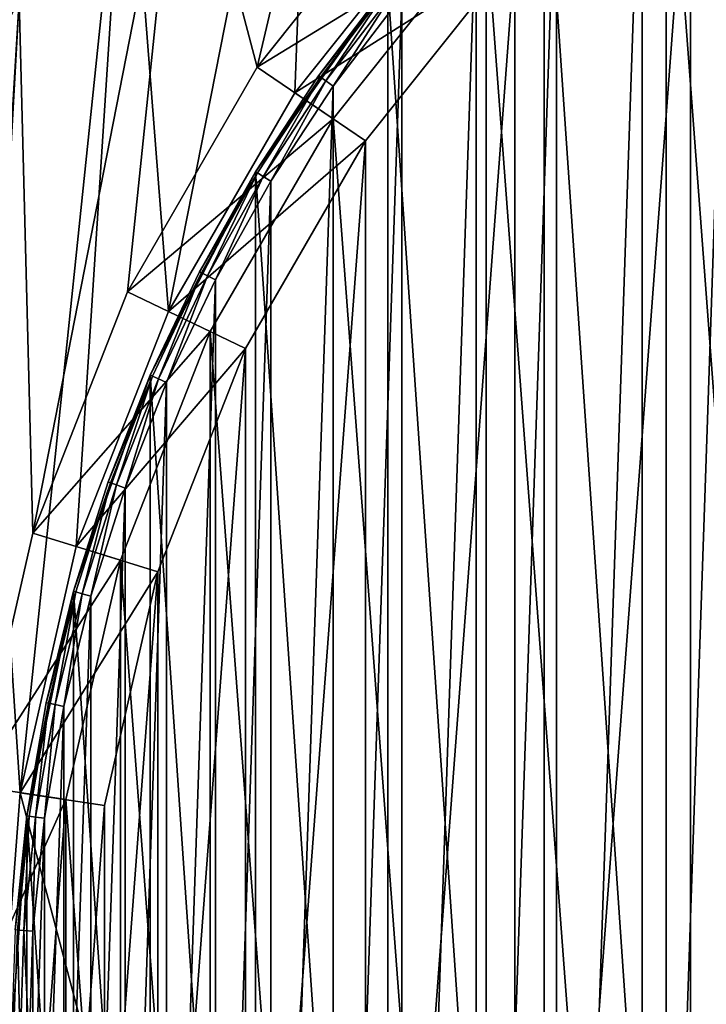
# Model space of a CAD drawing. Header units: millimetres. Extents: x 1 to 225, y 1 to 225.
# Tile 9 of 25: x 20 to 58, y 115 to 170. Entities that reach past the tile are written whole.
import ezdxf

# ---------------------------------------------------------------- set-up
doc = ezdxf.new("R2010")
doc.units = ezdxf.units.MM
doc.header["$LTSCALE"] = 25.4
doc.layers.get('0').update_dxf_attribs({"true_color": 0xff5454})

# ---------------------------------------------------------------- blocks, each defined once
blk = doc.blocks.new('CL-KOS-LED-24W-8775-8774.STL')
at = {"color": 7, "true_color": 0xefefef}
mesh = blk.add_polyface(dxfattribs=at)
corners = [(2.163, 128.364, 5.184), (2.163, 97.863, 5.184), (1.12, 113.113, 5.184), (5.273, 143.331, 5.184), (5.273, 82.896, 5.184), (10.392, 157.734, 5.184), (10.392, 68.493, 5.184), (17.425, 171.307, 5.184), (17.425, 54.92, 5.184), (19.27, 113.113, 5.184), (20.318, 127.101, 5.184), (26.24, 183.795, 5.184), (23.439, 140.776, 5.184), (28.564, 153.833, 5.184), (36.674, 194.967, 5.184), (35.577, 165.981, 5.184), (44.323, 176.948, 5.184), (48.532, 204.614, 5.184), (54.605, 186.488, 5.184), (61.593, 212.557, 5.184), (66.195, 194.39, 5.184), (75.613, 218.647, 5.184), (78.833, 200.476, 5.184), (90.333, 222.771, 5.184), (92.236, 204.61, 5.184), (105.477, 224.852, 5.184), (106.107, 206.701, 5.184), (120.763, 224.852, 5.184), (120.133, 206.701, 5.184), (134.004, 204.61, 5.184), (135.907, 222.771, 5.184), (147.407, 200.476, 5.184), (150.627, 218.647, 5.184), (160.045, 194.39, 5.184), (164.647, 212.557, 5.184), (171.635, 186.488, 5.184), (177.708, 204.614, 5.184), (181.917, 176.948, 5.184), (189.566, 194.967, 5.184), (190.663, 165.981, 5.184), (200, 183.795, 5.184), (197.676, 153.833, 5.184), (202.801, 140.776, 5.184), (208.815, 171.307, 5.184), (205.922, 127.101, 5.184), (206.97, 113.113, 5.184), (20.318, 99.126, 5.184), (26.24, 42.432, 5.184), (23.439, 85.451, 5.184), (28.564, 72.394, 5.184), (36.674, 31.26, 5.184), (35.577, 60.246, 5.184), (44.323, 49.279, 5.184), (48.532, 21.613, 5.184), (54.605, 39.739, 5.184), (61.593, 13.67, 5.184), (66.195, 31.837, 5.184), (75.613, 7.58, 5.184), (78.833, 25.751, 5.184), (90.333, 3.456, 5.184), (92.236, 21.617, 5.184), (105.477, 1.375, 5.184), (106.107, 19.526, 5.184), (120.763, 1.375, 5.184), (120.133, 19.526, 5.184), (134.004, 21.617, 5.184), (135.907, 3.456, 5.184), (147.407, 25.751, 5.184), (150.627, 7.58, 5.184), (160.045, 31.837, 5.184), (164.647, 13.67, 5.184), (171.635, 39.739, 5.184), (177.708, 21.613, 5.184), (181.917, 49.279, 5.184), (189.566, 31.26, 5.184), (190.663, 60.246, 5.184), (200, 42.432, 5.184), (197.676, 72.394, 5.184), (202.801, 85.451, 5.184), (208.815, 54.92, 5.184), (205.922, 99.126, 5.184), (215.848, 157.734, 5.184), (215.848, 68.493, 5.184), (220.967, 143.331, 5.184), (220.967, 82.896, 5.184), (224.077, 128.364, 5.184), (224.077, 97.863, 5.184), (225.12, 113.113, 5.184)]
mesh.append_faces([[corners[k] for k in face] for face in [(0, 1, 2), (86, 85, 87)]], dxfattribs={"vtx0": -1, "color": 7})
mesh.append_faces([[corners[k] for k in face] for face in [(1, 3, 4), (4, 5, 6), (6, 7, 8), (9, 7, 10), (10, 11, 12), (12, 11, 13), (13, 14, 15), (15, 14, 16), (16, 17, 18), (18, 19, 20), (20, 21, 22), (22, 23, 24), (24, 25, 26), (26, 27, 28), (28, 27, 29), (29, 30, 31), (31, 32, 33), (33, 34, 35), (35, 36, 37), (37, 38, 39), (39, 40, 41), (41, 40, 42), (42, 43, 44), (44, 43, 45), (8, 46, 47), (46, 8, 9), (47, 49, 50), (50, 52, 53), (53, 54, 55), (55, 56, 57), (57, 58, 59), (59, 60, 61), (61, 62, 63), (63, 65, 66), (66, 67, 68), (68, 69, 70), (70, 71, 72), (72, 73, 74), (74, 75, 76), (76, 78, 79), (79, 81, 82), (82, 83, 84), (84, 85, 86)]], dxfattribs={"vtx0": -1, "vtx1": -1, "color": 7})
mesh.append_faces([[corners[k] for k in face] for face in [(8, 7, 9), (79, 45, 43)]], dxfattribs={"vtx0": -1, "vtx1": -1, "vtx2": -1, "color": 7})
mesh.append_faces([[corners[k] for k in face] for face in [(1, 0, 3), (4, 3, 5), (6, 5, 7), (10, 7, 11), (13, 11, 14), (16, 14, 17), (18, 17, 19), (20, 19, 21), (22, 21, 23), (24, 23, 25), (26, 25, 27), (29, 27, 30), (31, 30, 32), (33, 32, 34), (35, 34, 36), (37, 36, 38), (39, 38, 40), (42, 40, 43), (47, 46, 48), (47, 48, 49), (50, 49, 51), (50, 51, 52), (53, 52, 54), (55, 54, 56), (57, 56, 58), (59, 58, 60), (61, 60, 62), (63, 62, 64), (63, 64, 65), (66, 65, 67), (68, 67, 69), (70, 69, 71), (72, 71, 73), (74, 73, 75), (76, 75, 77), (76, 77, 78), (79, 78, 80), (79, 80, 45), (79, 43, 81), (82, 81, 83), (84, 83, 85)]], dxfattribs={"vtx0": -1, "vtx2": -1, "color": 7})
mesh = blk.add_polyface(dxfattribs=at)
corners = [(2.163, 97.863, 8.384), (2.163, 128.364, 8.384), (1.12, 113.113, 8.384), (5.273, 82.896, 8.384), (3.64, 113.113, 8.384), (4.705, 97.877, 8.384), (7.881, 82.937, 8.384), (10.392, 68.493, 8.384), (13.105, 68.584, 8.384), (17.425, 54.92, 8.384), (20.276, 55.098, 8.384), (26.24, 42.432, 8.384), (29.253, 42.741, 8.384), (36.674, 31.26, 8.384), (39.864, 31.754, 8.384), (48.532, 21.613, 8.384), (51.9, 22.35, 8.384), (61.593, 13.67, 8.384), (65.127, 14.714, 8.384), (75.613, 7.58, 8.384), (79.289, 8.992, 8.384), (90.333, 3.456, 8.384), (94.109, 5.297, 8.384), (105.477, 1.375, 8.384), (109.299, 3.7, 8.384), (120.763, 1.375, 8.384), (124.564, 4.233, 8.384), (135.907, 3.456, 8.384), (139.606, 6.886, 8.384), (150.627, 7.58, 8.384), (154.132, 11.605, 8.384), (164.647, 13.67, 8.384), (167.86, 18.301, 8.384), (177.708, 21.613, 8.384), (180.523, 26.842, 8.384), (189.566, 31.26, 8.384), (191.873, 37.062, 8.384), (200, 42.432, 8.384), (201.691, 48.763, 8.384), (208.815, 54.92, 8.384), (209.785, 61.716, 8.384), (215.848, 68.493, 8.384), (215.998, 75.669, 8.384), (220.967, 82.896, 8.384), (220.208, 90.351, 8.384), (222.333, 105.477, 8.384), (224.077, 97.863, 8.384), (222.6, 113.113, 8.384), (5.273, 143.331, 8.384), (4.705, 128.35, 8.384), (7.881, 143.29, 8.384), (10.392, 157.734, 8.384), (13.105, 157.643, 8.384), (17.425, 171.307, 8.384), (20.276, 171.129, 8.384), (26.24, 183.795, 8.384), (29.253, 183.486, 8.384), (36.674, 194.967, 8.384), (39.864, 194.473, 8.384), (48.532, 204.614, 8.384), (51.9, 203.877, 8.384), (61.593, 212.557, 8.384), (65.127, 211.513, 8.384), (75.613, 218.647, 8.384), (79.289, 217.235, 8.384), (90.333, 222.771, 8.384), (94.109, 220.93, 8.384), (105.477, 224.852, 8.384), (109.299, 222.527, 8.384), (120.763, 224.852, 8.384), (124.564, 221.994, 8.384), (135.907, 222.771, 8.384), (139.606, 219.341, 8.384), (150.627, 218.647, 8.384), (154.132, 214.622, 8.384), (164.647, 212.557, 8.384), (167.86, 207.926, 8.384), (177.708, 204.614, 8.384), (180.523, 199.385, 8.384), (189.566, 194.967, 8.384), (191.873, 189.165, 8.384), (200, 183.795, 8.384), (201.691, 177.464, 8.384), (208.815, 171.307, 8.384), (209.785, 164.511, 8.384), (215.848, 157.734, 8.384), (215.998, 150.558, 8.384), (220.967, 143.331, 8.384), (220.208, 135.876, 8.384), (222.333, 120.75, 8.384), (224.077, 128.364, 8.384), (225.12, 113.113, 8.384)]
mesh.append_faces([[corners[k] for k in face] for face in [(0, 1, 2), (90, 46, 91)]], dxfattribs={"vtx0": -1, "color": 7})
mesh.append_faces([[corners[k] for k in face] for face in [(4, 3, 5), (5, 3, 6), (6, 7, 8), (8, 9, 10), (10, 11, 12), (12, 13, 14), (14, 15, 16), (16, 17, 18), (18, 19, 20), (20, 21, 22), (22, 23, 24), (24, 25, 26), (26, 27, 28), (28, 29, 30), (30, 31, 32), (32, 33, 34), (34, 35, 36), (36, 37, 38), (38, 39, 40), (40, 41, 42), (42, 43, 44), (44, 43, 45), (45, 46, 47), (48, 50, 51), (51, 52, 53), (53, 54, 55), (55, 56, 57), (57, 58, 59), (59, 60, 61), (61, 62, 63), (63, 64, 65), (65, 66, 67), (67, 68, 69), (69, 70, 71), (71, 72, 73), (73, 74, 75), (75, 76, 77), (77, 78, 79), (79, 80, 81), (81, 82, 83), (83, 84, 85), (85, 86, 87), (87, 89, 90)]], dxfattribs={"vtx0": -1, "vtx1": -1, "color": 7})
mesh.append_faces([[corners[k] for k in face] for face in [(1, 3, 4), (90, 47, 46)]], dxfattribs={"vtx0": -1, "vtx1": -1, "vtx2": -1, "color": 7})
mesh.append_faces([[corners[k] for k in face] for face in [(1, 0, 3), (6, 3, 7), (8, 7, 9), (10, 9, 11), (12, 11, 13), (14, 13, 15), (16, 15, 17), (18, 17, 19), (20, 19, 21), (22, 21, 23), (24, 23, 25), (26, 25, 27), (28, 27, 29), (30, 29, 31), (32, 31, 33), (34, 33, 35), (36, 35, 37), (38, 37, 39), (40, 39, 41), (42, 41, 43), (45, 43, 46), (4, 48, 1), (48, 4, 49), (48, 49, 50), (51, 50, 52), (53, 52, 54), (55, 54, 56), (57, 56, 58), (59, 58, 60), (61, 60, 62), (63, 62, 64), (65, 64, 66), (67, 66, 68), (69, 68, 70), (71, 70, 72), (73, 72, 74), (75, 74, 76), (77, 76, 78), (79, 78, 80), (81, 80, 82), (83, 82, 84), (85, 84, 86), (87, 86, 88), (87, 88, 89), (90, 89, 47)]], dxfattribs={"vtx0": -1, "vtx2": -1, "color": 7})
mesh = blk.add_polyface(dxfattribs=at)
corners = [(4.705, 97.877, 8.184), (4.705, 128.35, 8.184), (3.64, 113.113, 8.184), (7.881, 82.937, 8.184), (7.881, 143.29, 8.184), (13.105, 68.584, 8.184), (13.105, 157.643, 8.184), (20.276, 55.098, 8.184), (16.75, 113.113, 8.184), (17.826, 98.75, 8.184), (21.031, 84.708, 8.184), (29.253, 42.741, 8.184), (26.294, 71.3, 8.184), (33.495, 58.826, 8.184), (39.864, 31.754, 8.184), (42.476, 47.565, 8.184), (51.9, 22.35, 8.184), (53.034, 37.768, 8.184), (65.127, 14.714, 8.184), (64.935, 29.655, 8.184), (77.912, 23.405, 8.184), (79.289, 8.992, 8.184), (91.676, 19.16, 8.184), (94.109, 5.297, 8.184), (105.918, 17.013, 8.184), (109.299, 3.7, 8.184), (120.322, 17.013, 8.184), (124.564, 4.233, 8.184), (134.564, 19.16, 8.184), (139.606, 6.886, 8.184), (148.328, 23.405, 8.184), (154.132, 11.605, 8.184), (161.305, 29.655, 8.184), (167.86, 18.301, 8.184), (173.206, 37.768, 8.184), (180.523, 26.842, 8.184), (183.764, 47.565, 8.184), (191.873, 37.062, 8.184), (192.745, 58.826, 8.184), (201.691, 48.763, 8.184), (199.946, 71.3, 8.184), (205.209, 84.708, 8.184), (209.785, 61.716, 8.184), (208.414, 98.75, 8.184), (209.49, 113.113, 8.184), (20.276, 171.129, 8.184), (17.826, 127.477, 8.184), (21.031, 141.519, 8.184), (29.253, 183.486, 8.184), (26.294, 154.927, 8.184), (33.495, 167.401, 8.184), (39.864, 194.473, 8.184), (42.476, 178.662, 8.184), (51.9, 203.877, 8.184), (53.034, 188.459, 8.184), (65.127, 211.513, 8.184), (64.935, 196.572, 8.184), (77.912, 202.822, 8.184), (79.289, 217.235, 8.184), (91.676, 207.067, 8.184), (94.109, 220.93, 8.184), (105.918, 209.214, 8.184), (109.299, 222.527, 8.184), (120.322, 209.214, 8.184), (124.564, 221.994, 8.184), (134.564, 207.067, 8.184), (139.606, 219.341, 8.184), (148.328, 202.822, 8.184), (154.132, 214.622, 8.184), (161.305, 196.572, 8.184), (167.86, 207.926, 8.184), (173.206, 188.459, 8.184), (180.523, 199.385, 8.184), (183.764, 178.662, 8.184), (191.873, 189.165, 8.184), (192.745, 167.401, 8.184), (201.691, 177.464, 8.184), (199.946, 154.927, 8.184), (205.209, 141.519, 8.184), (209.785, 164.511, 8.184), (208.414, 127.477, 8.184), (215.998, 75.669, 8.184), (215.998, 150.558, 8.184), (220.208, 90.351, 8.184), (220.208, 135.876, 8.184), (222.333, 105.477, 8.184), (222.333, 120.75, 8.184), (222.6, 113.113, 8.184)]
mesh.append_faces([[corners[k] for k in face] for face in [(0, 1, 2), (86, 85, 87)]], dxfattribs={"vtx0": -1, "color": 7})
mesh.append_faces([[corners[k] for k in face] for face in [(1, 3, 4), (4, 5, 6), (8, 7, 9), (9, 7, 10), (10, 11, 12), (12, 11, 13), (13, 14, 15), (15, 16, 17), (17, 18, 19), (19, 18, 20), (20, 21, 22), (22, 23, 24), (24, 25, 26), (26, 27, 28), (28, 29, 30), (30, 31, 32), (32, 33, 34), (34, 35, 36), (36, 37, 38), (38, 39, 40), (40, 39, 41), (41, 42, 43), (43, 42, 44), (45, 47, 48), (48, 50, 51), (51, 52, 53), (53, 54, 55), (55, 57, 58), (58, 59, 60), (60, 61, 62), (62, 63, 64), (64, 65, 66), (66, 67, 68), (68, 69, 70), (70, 71, 72), (72, 73, 74), (74, 75, 76), (76, 78, 79), (79, 81, 82), (82, 83, 84), (84, 85, 86)]], dxfattribs={"vtx0": -1, "vtx1": -1, "color": 7})
mesh.append_faces([[corners[k] for k in face] for face in [(6, 7, 8), (79, 44, 42)]], dxfattribs={"vtx0": -1, "vtx1": -1, "vtx2": -1, "color": 7})
mesh.append_faces([[corners[k] for k in face] for face in [(1, 0, 3), (4, 3, 5), (6, 5, 7), (10, 7, 11), (13, 11, 14), (15, 14, 16), (17, 16, 18), (20, 18, 21), (22, 21, 23), (24, 23, 25), (26, 25, 27), (28, 27, 29), (30, 29, 31), (32, 31, 33), (34, 33, 35), (36, 35, 37), (38, 37, 39), (41, 39, 42), (8, 45, 6), (45, 8, 46), (45, 46, 47), (48, 47, 49), (48, 49, 50), (51, 50, 52), (53, 52, 54), (55, 54, 56), (55, 56, 57), (58, 57, 59), (60, 59, 61), (62, 61, 63), (64, 63, 65), (66, 65, 67), (68, 67, 69), (70, 69, 71), (72, 71, 73), (74, 73, 75), (76, 75, 77), (76, 77, 78), (79, 78, 80), (79, 80, 44), (79, 42, 81), (82, 81, 83), (84, 83, 85)]], dxfattribs={"vtx0": -1, "vtx2": -1, "color": 7})
at = {"color": 0}
mesh = blk.add_polyface(dxfattribs=at)
corners = [(20.688, 100.409, 7.184), (20.688, 125.818, 7.184), (19.819, 113.113, 7.184), (23.279, 87.941, 7.184), (23.279, 138.286, 7.184), (27.544, 75.942, 7.184), (27.544, 150.285, 7.184), (33.402, 64.636, 7.184), (33.402, 161.591, 7.184), (40.746, 54.233, 7.184), (40.746, 171.994, 7.184), (49.437, 44.926, 7.184), (49.437, 181.301, 7.184), (59.315, 36.89, 7.184), (59.315, 189.337, 7.184), (70.196, 30.273, 7.184), (70.196, 195.954, 7.184), (81.876, 25.2, 7.184), (81.876, 201.027, 7.184), (94.137, 21.764, 7.184), (94.137, 204.463, 7.184), (106.753, 20.03, 7.184), (106.753, 206.197, 7.184), (119.487, 20.03, 7.184), (119.487, 206.197, 7.184), (132.103, 21.764, 7.184), (132.103, 204.463, 7.184), (144.364, 25.2, 7.184), (144.364, 201.027, 7.184), (156.044, 30.273, 7.184), (156.044, 195.954, 7.184), (166.925, 36.89, 7.184), (166.925, 189.337, 7.184), (176.803, 44.926, 7.184), (176.803, 181.301, 7.184), (185.494, 54.233, 7.184), (185.494, 171.994, 7.184), (192.838, 64.636, 7.184), (192.838, 161.591, 7.184), (198.696, 75.942, 7.184), (198.696, 150.285, 7.184), (202.961, 87.941, 7.184), (202.961, 138.286, 7.184), (205.552, 100.409, 7.184), (205.552, 125.818, 7.184), (206.421, 113.113, 7.184)]
mesh.append_faces([[corners[k] for k in face] for face in [(0, 1, 2), (44, 43, 45)]], dxfattribs={"vtx0": -1, "color": 0})
mesh.append_faces([[corners[k] for k in face] for face in [(1, 3, 4), (4, 5, 6), (6, 7, 8), (8, 9, 10), (10, 11, 12), (12, 13, 14), (14, 15, 16), (16, 17, 18), (18, 19, 20), (20, 21, 22), (22, 23, 24), (24, 25, 26), (26, 27, 28), (28, 29, 30), (30, 31, 32), (32, 33, 34), (34, 35, 36), (36, 37, 38), (38, 39, 40), (40, 41, 42), (42, 43, 44)]], dxfattribs={"vtx0": -1, "vtx1": -1, "color": 0})
mesh.append_faces([[corners[k] for k in face] for face in [(1, 0, 3), (4, 3, 5), (6, 5, 7), (8, 7, 9), (10, 9, 11), (12, 11, 13), (14, 13, 15), (16, 15, 17), (18, 17, 19), (20, 19, 21), (22, 21, 23), (24, 23, 25), (26, 25, 27), (28, 27, 29), (30, 29, 31), (32, 31, 33), (34, 33, 35), (36, 35, 37), (38, 37, 39), (40, 39, 41), (42, 41, 43)]], dxfattribs={"vtx0": -1, "vtx2": -1, "color": 0})
at = {"color": 7, "true_color": 0xfefefe}
mesh = blk.add_polyface(dxfattribs=at)
corners = [(21.035, 119.412, 4.984), (21.035, 106.815, 4.984), (20.819, 113.113, 4.984), (21.679, 125.682, 4.984), (21.679, 100.545, 4.984), (22.75, 131.893, 4.984), (22.75, 94.334, 4.984), (24.242, 138.016, 4.984), (24.242, 88.211, 4.984), (26.149, 144.023, 4.984), (26.149, 82.204, 4.984), (28.461, 149.886, 4.984), (28.461, 76.341, 4.984), (31.168, 155.578, 4.984), (31.168, 70.649, 4.984), (34.257, 161.071, 4.984), (34.257, 65.156, 4.984), (37.713, 166.341, 4.984), (37.713, 59.886, 4.984), (41.521, 171.363, 4.984), (41.521, 54.864, 4.984), (45.663, 176.114, 4.984), (45.663, 50.113, 4.984), (50.12, 180.57, 4.984), (50.12, 45.657, 4.984), (54.87, 184.712, 4.984), (54.87, 41.515, 4.984), (59.892, 188.52, 4.984), (59.892, 37.707, 4.984), (65.162, 191.977, 4.984), (65.162, 34.25, 4.984), (70.656, 195.066, 4.984), (70.656, 31.161, 4.984), (76.347, 197.773, 4.984), (76.347, 28.454, 4.984), (82.21, 200.085, 4.984), (82.21, 26.142, 4.984), (88.218, 201.991, 4.984), (88.218, 24.236, 4.984), (94.341, 203.484, 4.984), (94.341, 22.743, 4.984), (100.552, 204.554, 4.984), (100.552, 21.673, 4.984), (106.821, 205.199, 4.984), (106.821, 21.028, 4.984), (113.12, 205.414, 4.984), (113.12, 20.813, 4.984), (119.419, 205.199, 4.984), (119.419, 21.028, 4.984), (125.688, 204.554, 4.984), (125.688, 21.673, 4.984), (131.899, 203.484, 4.984), (131.899, 22.743, 4.984), (138.022, 201.991, 4.984), (138.022, 24.236, 4.984), (144.03, 200.085, 4.984), (144.03, 26.142, 4.984), (149.893, 197.773, 4.984), (149.893, 28.454, 4.984), (155.584, 195.066, 4.984), (155.584, 31.161, 4.984), (161.078, 191.977, 4.984), (161.078, 34.25, 4.984), (166.348, 188.52, 4.984), (166.348, 37.707, 4.984), (171.37, 184.712, 4.984), (171.37, 41.515, 4.984), (176.12, 180.57, 4.984), (176.12, 45.657, 4.984), (180.577, 176.114, 4.984), (180.577, 50.113, 4.984), (184.719, 171.363, 4.984), (184.719, 54.864, 4.984), (188.527, 166.341, 4.984), (188.527, 59.886, 4.984), (191.983, 161.071, 4.984), (191.983, 65.156, 4.984), (195.072, 155.578, 4.984), (195.072, 70.649, 4.984), (197.779, 149.886, 4.984), (197.779, 76.341, 4.984), (200.091, 144.023, 4.984), (200.091, 82.204, 4.984), (201.998, 138.016, 4.984), (201.998, 88.211, 4.984), (203.49, 131.893, 4.984), (203.49, 94.334, 4.984), (204.561, 125.682, 4.984), (204.561, 100.545, 4.984), (205.205, 119.412, 4.984), (205.205, 106.815, 4.984), (205.421, 113.113, 4.984)]
mesh.append_faces([[corners[k] for k in face] for face in [(0, 1, 2), (90, 89, 91)]], dxfattribs={"vtx0": -1, "color": 7})
mesh.append_faces([[corners[k] for k in face] for face in [(1, 3, 4), (4, 5, 6), (6, 7, 8), (8, 9, 10), (10, 11, 12), (12, 13, 14), (14, 15, 16), (16, 17, 18), (18, 19, 20), (20, 21, 22), (22, 23, 24), (24, 25, 26), (26, 27, 28), (28, 29, 30), (30, 31, 32), (32, 33, 34), (34, 35, 36), (36, 37, 38), (38, 39, 40), (40, 41, 42), (42, 43, 44), (44, 45, 46), (46, 47, 48), (48, 49, 50), (50, 51, 52), (52, 53, 54), (54, 55, 56), (56, 57, 58), (58, 59, 60), (60, 61, 62), (62, 63, 64), (64, 65, 66), (66, 67, 68), (68, 69, 70), (70, 71, 72), (72, 73, 74), (74, 75, 76), (76, 77, 78), (78, 79, 80), (80, 81, 82), (82, 83, 84), (84, 85, 86), (86, 87, 88), (88, 89, 90)]], dxfattribs={"vtx0": -1, "vtx1": -1, "color": 7})
mesh.append_faces([[corners[k] for k in face] for face in [(1, 0, 3), (4, 3, 5), (6, 5, 7), (8, 7, 9), (10, 9, 11), (12, 11, 13), (14, 13, 15), (16, 15, 17), (18, 17, 19), (20, 19, 21), (22, 21, 23), (24, 23, 25), (26, 25, 27), (28, 27, 29), (30, 29, 31), (32, 31, 33), (34, 33, 35), (36, 35, 37), (38, 37, 39), (40, 39, 41), (42, 41, 43), (44, 43, 45), (46, 45, 47), (48, 47, 49), (50, 49, 51), (52, 51, 53), (54, 53, 55), (56, 55, 57), (58, 57, 59), (60, 59, 61), (62, 61, 63), (64, 63, 65), (66, 65, 67), (68, 67, 69), (70, 69, 71), (72, 71, 73), (74, 73, 75), (76, 75, 77), (78, 77, 79), (80, 79, 81), (82, 81, 83), (84, 83, 85), (86, 85, 87), (88, 87, 89)]], dxfattribs={"vtx0": -1, "vtx2": -1, "color": 7})
at = {"color": 7, "true_color": 0xefefef}
mesh = blk.add_polyface(dxfattribs=at)
corners = [(22.863, 99.509, 40.344), (22.863, 126.718, 40.344), (21.844, 113.113, 40.344), (25.899, 86.209, 40.344), (25.899, 140.018, 40.344), (30.883, 73.51, 40.344), (30.883, 152.717, 40.344), (37.704, 61.696, 40.344), (37.704, 164.531, 40.344), (46.21, 51.03, 40.344), (46.21, 175.197, 40.344), (56.21, 41.751, 40.344), (56.21, 184.476, 40.344), (67.482, 34.066, 40.344), (67.482, 192.161, 40.344), (79.773, 28.147, 40.344), (79.773, 198.08, 40.344), (92.809, 24.126, 40.344), (92.809, 202.101, 40.344), (106.299, 22.092, 40.344), (106.299, 204.135, 40.344), (119.941, 22.092, 40.344), (119.941, 204.135, 40.344), (133.431, 24.126, 40.344), (133.431, 202.101, 40.344), (146.467, 28.147, 40.344), (146.467, 198.08, 40.344), (158.758, 34.066, 40.344), (158.758, 192.161, 40.344), (170.03, 41.751, 40.344), (170.03, 184.476, 40.344), (180.03, 51.03, 40.344), (180.03, 175.197, 40.344), (188.536, 61.696, 40.344), (188.536, 164.531, 40.344), (195.357, 73.51, 40.344), (195.357, 152.717, 40.344), (200.341, 86.209, 40.344), (200.341, 140.018, 40.344), (203.377, 99.509, 40.344), (203.377, 126.718, 40.344), (204.396, 113.113, 40.344)]
mesh.append_faces([[corners[k] for k in face] for face in [(0, 1, 2), (40, 39, 41)]], dxfattribs={"vtx0": -1, "color": 7})
mesh.append_faces([[corners[k] for k in face] for face in [(1, 3, 4), (4, 5, 6), (6, 7, 8), (8, 9, 10), (10, 11, 12), (12, 13, 14), (14, 15, 16), (16, 17, 18), (18, 19, 20), (20, 21, 22), (22, 23, 24), (24, 25, 26), (26, 27, 28), (28, 29, 30), (30, 31, 32), (32, 33, 34), (34, 35, 36), (36, 37, 38), (38, 39, 40)]], dxfattribs={"vtx0": -1, "vtx1": -1, "color": 7})
mesh.append_faces([[corners[k] for k in face] for face in [(1, 0, 3), (4, 3, 5), (6, 5, 7), (8, 7, 9), (10, 9, 11), (12, 11, 13), (14, 13, 15), (16, 15, 17), (18, 17, 19), (20, 19, 21), (22, 21, 23), (24, 23, 25), (26, 25, 27), (28, 27, 29), (30, 29, 31), (32, 31, 33), (34, 33, 35), (36, 35, 37), (38, 37, 39)]], dxfattribs={"vtx0": -1, "vtx2": -1, "color": 7})
mesh = blk.add_polyface(dxfattribs=at)
corners = [(25.017, 126.393, 38.184), (25.017, 99.834, 38.184), (24.022, 113.113, 38.184), (27.98, 139.376, 38.184), (27.98, 86.851, 38.184), (32.845, 151.772, 38.184), (32.845, 74.455, 38.184), (39.503, 163.304, 38.184), (39.503, 62.923, 38.184), (47.806, 173.716, 38.184), (47.806, 52.511, 38.184), (57.568, 182.773, 38.184), (57.568, 43.454, 38.184), (68.571, 190.275, 38.184), (68.571, 35.952, 38.184), (80.569, 196.053, 38.184), (80.569, 30.174, 38.184), (93.294, 199.978, 38.184), (93.294, 26.249, 38.184), (106.462, 201.963, 38.184), (106.462, 24.264, 38.184), (119.778, 201.963, 38.184), (119.778, 24.264, 38.184), (132.946, 199.978, 38.184), (132.946, 26.249, 38.184), (145.671, 196.053, 38.184), (145.671, 30.174, 38.184), (157.669, 190.275, 38.184), (157.669, 35.952, 38.184), (168.672, 182.773, 38.184), (168.672, 43.454, 38.184), (178.434, 173.716, 38.184), (178.434, 52.511, 38.184), (186.737, 163.304, 38.184), (186.737, 62.923, 38.184), (193.395, 151.772, 38.184), (193.395, 74.455, 38.184), (198.26, 139.376, 38.184), (198.26, 86.851, 38.184), (201.223, 126.393, 38.184), (201.223, 99.834, 38.184), (202.218, 113.113, 38.184)]
mesh.append_faces([[corners[k] for k in face] for face in [(0, 1, 2), (40, 39, 41)]], dxfattribs={"vtx0": -1, "color": 7})
mesh.append_faces([[corners[k] for k in face] for face in [(1, 3, 4), (4, 5, 6), (6, 7, 8), (8, 9, 10), (10, 11, 12), (12, 13, 14), (14, 15, 16), (16, 17, 18), (18, 19, 20), (20, 21, 22), (22, 23, 24), (24, 25, 26), (26, 27, 28), (28, 29, 30), (30, 31, 32), (32, 33, 34), (34, 35, 36), (36, 37, 38), (38, 39, 40)]], dxfattribs={"vtx0": -1, "vtx1": -1, "color": 7})
mesh.append_faces([[corners[k] for k in face] for face in [(1, 0, 3), (4, 3, 5), (6, 5, 7), (8, 7, 9), (10, 9, 11), (12, 11, 13), (14, 13, 15), (16, 15, 17), (18, 17, 19), (20, 19, 21), (22, 21, 23), (24, 23, 25), (26, 25, 27), (28, 27, 29), (30, 29, 31), (32, 31, 33), (34, 33, 35), (36, 35, 37), (38, 37, 39)]], dxfattribs={"vtx0": -1, "vtx2": -1, "color": 7})
mesh = blk.add_polyface(dxfattribs=at)
corners = [(46.21, 175.197, 40.344), (33.495, 167.401, 8.184), (37.704, 164.531, 40.344), (42.476, 178.662, 8.184)]
mesh.append_faces([[corners[k] for k in face] for face in [(0, 1, 2), (1, 0, 3)]], dxfattribs={"vtx0": -1, "color": 7})
mesh = blk.add_polyface(dxfattribs=at)
corners = [(44.323, 176.948, 5.184), (35.577, 165.981, 8.184), (35.577, 165.981, 5.184), (44.323, 176.948, 8.184)]
mesh.append_faces([[corners[k] for k in face] for face in [(0, 1, 2), (1, 0, 3)]], dxfattribs={"vtx0": -1, "color": 7})
mesh = blk.add_polyface(dxfattribs=at)
corners = [(35.577, 165.981, 8.184), (47.806, 173.716, 38.184), (39.503, 163.304, 38.184), (44.323, 176.948, 8.184)]
mesh.append_faces([[corners[k] for k in face] for face in [(0, 1, 2), (1, 0, 3)]], dxfattribs={"vtx0": -1, "color": 7})
at = {"color": 0}
mesh = blk.add_polyface(dxfattribs=at)
corners = [(40.746, 171.994, 7.184), (36.896, 166.918, 5.984), (33.402, 161.591, 7.184)]
mesh.append_faces([[corners[k] for k in face] for face in [(0, 1, 2)]], dxfattribs={"color": 0})
mesh = blk.add_polyface(dxfattribs=at)
corners = [(40.746, 171.994, 5.984), (36.896, 166.918, 5.984), (40.746, 171.994, 7.184)]
mesh.append_faces([[corners[k] for k in face] for face in [(0, 1, 2)]], dxfattribs={"color": 0})
mesh = blk.add_polyface(dxfattribs=at)
corners = [(36.896, 166.918, 5.984), (40.85, 171.91, 5.484), (37.006, 166.841, 5.484), (40.746, 171.994, 5.984)]
mesh.append_faces([[corners[k] for k in face] for face in [(0, 1, 2), (1, 0, 3)]], dxfattribs={"vtx0": -1, "color": 0})
mesh = blk.add_polyface(dxfattribs=at)
corners = [(40.85, 171.91, 5.484), (37.305, 166.63, 5.118), (37.006, 166.841, 5.484), (41.134, 171.679, 5.118)]
mesh.append_faces([[corners[k] for k in face] for face in [(0, 1, 2), (1, 0, 3)]], dxfattribs={"vtx0": -1, "color": 0})
at = {"color": 7, "true_color": 0xfefefe}
mesh = blk.add_polyface(dxfattribs=at)
corners = [(41.134, 171.679, 5.118), (37.713, 166.341, 4.984), (37.305, 166.63, 5.118), (41.521, 171.363, 4.984)]
mesh.append_faces([[corners[k] for k in face] for face in [(0, 1, 2), (1, 0, 3)]], dxfattribs={"vtx0": -1, "color": 7})
at = {"color": 7, "true_color": 0xefefef}
mesh = blk.add_polyface(dxfattribs=at)
corners = [(37.704, 164.531, 40.344), (26.294, 154.927, 8.184), (30.883, 152.717, 40.344), (33.495, 167.401, 8.184)]
mesh.append_faces([[corners[k] for k in face] for face in [(0, 1, 2), (1, 0, 3)]], dxfattribs={"vtx0": -1, "color": 7})
at = {"color": 0}
mesh = blk.add_polyface(dxfattribs=at)
corners = [(36.896, 166.918, 5.984), (33.402, 161.591, 5.984), (33.402, 161.591, 7.184)]
mesh.append_faces([[corners[k] for k in face] for face in [(0, 1, 2)]], dxfattribs={"color": 0})
mesh = blk.add_polyface(dxfattribs=at)
corners = [(33.402, 161.591, 5.984), (37.006, 166.841, 5.484), (33.517, 161.521, 5.484), (36.896, 166.918, 5.984)]
mesh.append_faces([[corners[k] for k in face] for face in [(0, 1, 2), (1, 0, 3)]], dxfattribs={"vtx0": -1, "color": 0})
mesh = blk.add_polyface(dxfattribs=at)
corners = [(37.006, 166.841, 5.484), (33.829, 161.331, 5.118), (33.517, 161.521, 5.484), (37.305, 166.63, 5.118)]
mesh.append_faces([[corners[k] for k in face] for face in [(0, 1, 2), (1, 0, 3)]], dxfattribs={"vtx0": -1, "color": 0})
at = {"color": 7, "true_color": 0xfefefe}
mesh = blk.add_polyface(dxfattribs=at)
corners = [(37.305, 166.63, 5.118), (34.257, 161.071, 4.984), (33.829, 161.331, 5.118), (37.713, 166.341, 4.984)]
mesh.append_faces([[corners[k] for k in face] for face in [(0, 1, 2), (1, 0, 3)]], dxfattribs={"vtx0": -1, "color": 7})
at = {"color": 7, "true_color": 0xefefef}
mesh = blk.add_polyface(dxfattribs=at)
corners = [(35.577, 165.981, 5.184), (28.564, 153.833, 8.184), (28.564, 153.833, 5.184), (35.577, 165.981, 8.184)]
mesh.append_faces([[corners[k] for k in face] for face in [(0, 1, 2), (1, 0, 3)]], dxfattribs={"vtx0": -1, "color": 7})
mesh = blk.add_polyface(dxfattribs=at)
corners = [(28.564, 153.833, 8.184), (39.503, 163.304, 38.184), (32.845, 151.772, 38.184), (35.577, 165.981, 8.184)]
mesh.append_faces([[corners[k] for k in face] for face in [(0, 1, 2), (1, 0, 3)]], dxfattribs={"vtx0": -1, "color": 7})
at = {"color": 0}
mesh = blk.add_polyface(dxfattribs=at)
corners = [(33.402, 161.591, 7.184), (30.28, 156.038, 5.984), (27.544, 150.285, 7.184)]
mesh.append_faces([[corners[k] for k in face] for face in [(0, 1, 2)]], dxfattribs={"color": 0})
mesh = blk.add_polyface(dxfattribs=at)
corners = [(33.402, 161.591, 5.984), (30.28, 156.038, 5.984), (33.402, 161.591, 7.184)]
mesh.append_faces([[corners[k] for k in face] for face in [(0, 1, 2)]], dxfattribs={"color": 0})
mesh = blk.add_polyface(dxfattribs=at)
corners = [(30.28, 156.038, 5.984), (33.517, 161.521, 5.484), (30.399, 155.976, 5.484), (33.402, 161.591, 5.984)]
mesh.append_faces([[corners[k] for k in face] for face in [(0, 1, 2), (1, 0, 3)]], dxfattribs={"vtx0": -1, "color": 0})
mesh = blk.add_polyface(dxfattribs=at)
corners = [(33.517, 161.521, 5.484), (30.724, 155.808, 5.118), (30.399, 155.976, 5.484), (33.829, 161.331, 5.118)]
mesh.append_faces([[corners[k] for k in face] for face in [(0, 1, 2), (1, 0, 3)]], dxfattribs={"vtx0": -1, "color": 0})
at = {"color": 7, "true_color": 0xfefefe}
mesh = blk.add_polyface(dxfattribs=at)
corners = [(33.829, 161.331, 5.118), (31.168, 155.578, 4.984), (30.724, 155.808, 5.118), (34.257, 161.071, 4.984)]
mesh.append_faces([[corners[k] for k in face] for face in [(0, 1, 2), (1, 0, 3)]], dxfattribs={"vtx0": -1, "color": 7})
at = {"color": 0}
mesh = blk.add_polyface(dxfattribs=at)
corners = [(30.28, 156.038, 5.984), (27.544, 150.285, 5.984), (27.544, 150.285, 7.184)]
mesh.append_faces([[corners[k] for k in face] for face in [(0, 1, 2)]], dxfattribs={"color": 0})
mesh = blk.add_polyface(dxfattribs=at)
corners = [(27.544, 150.285, 5.984), (30.399, 155.976, 5.484), (27.667, 150.231, 5.484), (30.28, 156.038, 5.984)]
mesh.append_faces([[corners[k] for k in face] for face in [(0, 1, 2), (1, 0, 3)]], dxfattribs={"vtx0": -1, "color": 0})
mesh = blk.add_polyface(dxfattribs=at)
corners = [(30.399, 155.976, 5.484), (28.002, 150.085, 5.118), (27.667, 150.231, 5.484), (30.724, 155.808, 5.118)]
mesh.append_faces([[corners[k] for k in face] for face in [(0, 1, 2), (1, 0, 3)]], dxfattribs={"vtx0": -1, "color": 0})
at = {"color": 7, "true_color": 0xfefefe}
mesh = blk.add_polyface(dxfattribs=at)
corners = [(30.724, 155.808, 5.118), (28.461, 149.886, 4.984), (28.002, 150.085, 5.118), (31.168, 155.578, 4.984)]
mesh.append_faces([[corners[k] for k in face] for face in [(0, 1, 2), (1, 0, 3)]], dxfattribs={"vtx0": -1, "color": 7})
at = {"color": 7, "true_color": 0xefefef}
mesh = blk.add_polyface(dxfattribs=at)
corners = [(30.883, 152.717, 40.344), (21.031, 141.519, 8.184), (25.899, 140.018, 40.344), (26.294, 154.927, 8.184)]
mesh.append_faces([[corners[k] for k in face] for face in [(0, 1, 2), (1, 0, 3)]], dxfattribs={"vtx0": -1, "color": 7})
mesh = blk.add_polyface(dxfattribs=at)
corners = [(28.564, 153.833, 5.184), (23.439, 140.776, 8.184), (23.439, 140.776, 5.184), (28.564, 153.833, 8.184)]
mesh.append_faces([[corners[k] for k in face] for face in [(0, 1, 2), (1, 0, 3)]], dxfattribs={"vtx0": -1, "color": 7})
mesh = blk.add_polyface(dxfattribs=at)
corners = [(23.439, 140.776, 8.184), (32.845, 151.772, 38.184), (27.98, 139.376, 38.184), (28.564, 153.833, 8.184)]
mesh.append_faces([[corners[k] for k in face] for face in [(0, 1, 2), (1, 0, 3)]], dxfattribs={"vtx0": -1, "color": 7})
at = {"color": 0}
mesh = blk.add_polyface(dxfattribs=at)
corners = [(27.544, 150.285, 7.184), (25.206, 144.358, 5.984), (23.279, 138.286, 7.184)]
mesh.append_faces([[corners[k] for k in face] for face in [(0, 1, 2)]], dxfattribs={"color": 0})
mesh = blk.add_polyface(dxfattribs=at)
corners = [(27.544, 150.285, 5.984), (25.206, 144.358, 5.984), (27.544, 150.285, 7.184)]
mesh.append_faces([[corners[k] for k in face] for face in [(0, 1, 2)]], dxfattribs={"color": 0})
mesh = blk.add_polyface(dxfattribs=at)
corners = [(25.206, 144.358, 5.984), (27.667, 150.231, 5.484), (25.333, 144.313, 5.484), (27.544, 150.285, 5.984)]
mesh.append_faces([[corners[k] for k in face] for face in [(0, 1, 2), (1, 0, 3)]], dxfattribs={"vtx0": -1, "color": 0})
mesh = blk.add_polyface(dxfattribs=at)
corners = [(27.667, 150.231, 5.484), (25.678, 144.191, 5.118), (25.333, 144.313, 5.484), (28.002, 150.085, 5.118)]
mesh.append_faces([[corners[k] for k in face] for face in [(0, 1, 2), (1, 0, 3)]], dxfattribs={"vtx0": -1, "color": 0})
at = {"color": 7, "true_color": 0xfefefe}
mesh = blk.add_polyface(dxfattribs=at)
corners = [(28.002, 150.085, 5.118), (26.149, 144.023, 4.984), (25.678, 144.191, 5.118), (28.461, 149.886, 4.984)]
mesh.append_faces([[corners[k] for k in face] for face in [(0, 1, 2), (1, 0, 3)]], dxfattribs={"vtx0": -1, "color": 7})
at = {"color": 0}
mesh = blk.add_polyface(dxfattribs=at)
corners = [(25.206, 144.358, 5.984), (23.279, 138.286, 5.984), (23.279, 138.286, 7.184)]
mesh.append_faces([[corners[k] for k in face] for face in [(0, 1, 2)]], dxfattribs={"color": 0})
mesh = blk.add_polyface(dxfattribs=at)
corners = [(23.279, 138.286, 5.984), (25.333, 144.313, 5.484), (23.408, 138.25, 5.484), (25.206, 144.358, 5.984)]
mesh.append_faces([[corners[k] for k in face] for face in [(0, 1, 2), (1, 0, 3)]], dxfattribs={"vtx0": -1, "color": 0})
mesh = blk.add_polyface(dxfattribs=at)
corners = [(25.333, 144.313, 5.484), (23.761, 138.151, 5.118), (23.408, 138.25, 5.484), (25.678, 144.191, 5.118)]
mesh.append_faces([[corners[k] for k in face] for face in [(0, 1, 2), (1, 0, 3)]], dxfattribs={"vtx0": -1, "color": 0})
at = {"color": 7, "true_color": 0xfefefe}
mesh = blk.add_polyface(dxfattribs=at)
corners = [(25.678, 144.191, 5.118), (24.242, 138.016, 4.984), (23.761, 138.151, 5.118), (26.149, 144.023, 4.984)]
mesh.append_faces([[corners[k] for k in face] for face in [(0, 1, 2), (1, 0, 3)]], dxfattribs={"vtx0": -1, "color": 7})
at = {"color": 7, "true_color": 0xefefef}
mesh = blk.add_polyface(dxfattribs=at)
corners = [(25.899, 140.018, 40.344), (17.826, 127.477, 8.184), (22.863, 126.718, 40.344), (21.031, 141.519, 8.184)]
mesh.append_faces([[corners[k] for k in face] for face in [(0, 1, 2), (1, 0, 3)]], dxfattribs={"vtx0": -1, "color": 7})
mesh = blk.add_polyface(dxfattribs=at)
corners = [(23.439, 140.776, 5.184), (20.318, 127.101, 8.184), (20.318, 127.101, 5.184), (23.439, 140.776, 8.184)]
mesh.append_faces([[corners[k] for k in face] for face in [(0, 1, 2), (1, 0, 3)]], dxfattribs={"vtx0": -1, "color": 7})
mesh = blk.add_polyface(dxfattribs=at)
corners = [(20.318, 127.101, 8.184), (27.98, 139.376, 38.184), (25.017, 126.393, 38.184), (23.439, 140.776, 8.184)]
mesh.append_faces([[corners[k] for k in face] for face in [(0, 1, 2), (1, 0, 3)]], dxfattribs={"vtx0": -1, "color": 7})
at = {"color": 0}
mesh = blk.add_polyface(dxfattribs=at)
corners = [(23.279, 138.286, 7.184), (21.771, 132.096, 5.984), (20.688, 125.818, 7.184)]
mesh.append_faces([[corners[k] for k in face] for face in [(0, 1, 2)]], dxfattribs={"color": 0})
mesh = blk.add_polyface(dxfattribs=at)
corners = [(23.279, 138.286, 5.984), (21.771, 132.096, 5.984), (23.279, 138.286, 7.184)]
mesh.append_faces([[corners[k] for k in face] for face in [(0, 1, 2)]], dxfattribs={"color": 0})
mesh = blk.add_polyface(dxfattribs=at)
corners = [(21.771, 132.096, 5.984), (23.408, 138.25, 5.484), (21.902, 132.069, 5.484), (23.279, 138.286, 5.984)]
mesh.append_faces([[corners[k] for k in face] for face in [(0, 1, 2), (1, 0, 3)]], dxfattribs={"vtx0": -1, "color": 0})
mesh = blk.add_polyface(dxfattribs=at)
corners = [(23.408, 138.25, 5.484), (22.26, 131.994, 5.118), (21.902, 132.069, 5.484), (23.761, 138.151, 5.118)]
mesh.append_faces([[corners[k] for k in face] for face in [(0, 1, 2), (1, 0, 3)]], dxfattribs={"vtx0": -1, "color": 0})
at = {"color": 7, "true_color": 0xfefefe}
mesh = blk.add_polyface(dxfattribs=at)
corners = [(23.761, 138.151, 5.118), (22.75, 131.893, 4.984), (22.26, 131.994, 5.118), (24.242, 138.016, 4.984)]
mesh.append_faces([[corners[k] for k in face] for face in [(0, 1, 2), (1, 0, 3)]], dxfattribs={"vtx0": -1, "color": 7})
at = {"color": 0}
mesh = blk.add_polyface(dxfattribs=at)
corners = [(21.771, 132.096, 5.984), (20.688, 125.818, 5.984), (20.688, 125.818, 7.184)]
mesh.append_faces([[corners[k] for k in face] for face in [(0, 1, 2)]], dxfattribs={"color": 0})
mesh = blk.add_polyface(dxfattribs=at)
corners = [(20.688, 125.818, 5.984), (21.902, 132.069, 5.484), (20.821, 125.8, 5.484), (21.771, 132.096, 5.984)]
mesh.append_faces([[corners[k] for k in face] for face in [(0, 1, 2), (1, 0, 3)]], dxfattribs={"vtx0": -1, "color": 0})
mesh = blk.add_polyface(dxfattribs=at)
corners = [(21.902, 132.069, 5.484), (21.184, 125.75, 5.118), (20.821, 125.8, 5.484), (22.26, 131.994, 5.118)]
mesh.append_faces([[corners[k] for k in face] for face in [(0, 1, 2), (1, 0, 3)]], dxfattribs={"vtx0": -1, "color": 0})
at = {"color": 7, "true_color": 0xfefefe}
mesh = blk.add_polyface(dxfattribs=at)
corners = [(22.26, 131.994, 5.118), (21.679, 125.682, 4.984), (21.184, 125.75, 5.118), (22.75, 131.893, 4.984)]
mesh.append_faces([[corners[k] for k in face] for face in [(0, 1, 2), (1, 0, 3)]], dxfattribs={"vtx0": -1, "color": 7})
at = {"color": 7, "true_color": 0xefefef}
mesh = blk.add_polyface(dxfattribs=at)
corners = [(22.863, 126.718, 40.344), (16.75, 113.113, 8.184), (21.844, 113.113, 40.344), (17.826, 127.477, 8.184)]
mesh.append_faces([[corners[k] for k in face] for face in [(0, 1, 2), (1, 0, 3)]], dxfattribs={"vtx0": -1, "color": 7})
mesh = blk.add_polyface(dxfattribs=at)
corners = [(20.318, 127.101, 5.184), (19.27, 113.113, 8.184), (19.27, 113.113, 5.184), (20.318, 127.101, 8.184)]
mesh.append_faces([[corners[k] for k in face] for face in [(0, 1, 2), (1, 0, 3)]], dxfattribs={"vtx0": -1, "color": 7})
mesh = blk.add_polyface(dxfattribs=at)
corners = [(20.318, 127.101, 8.184), (24.022, 113.113, 38.184), (19.27, 113.113, 8.184), (25.017, 126.393, 38.184)]
mesh.append_faces([[corners[k] for k in face] for face in [(0, 1, 2), (1, 0, 3)]], dxfattribs={"vtx0": -1, "color": 7})
at = {"color": 0}
mesh = blk.add_polyface(dxfattribs=at)
corners = [(20.688, 125.818, 7.184), (20.037, 119.481, 5.984), (19.819, 113.113, 7.184)]
mesh.append_faces([[corners[k] for k in face] for face in [(0, 1, 2)]], dxfattribs={"color": 0})
mesh = blk.add_polyface(dxfattribs=at)
corners = [(20.688, 125.818, 5.984), (20.037, 119.481, 5.984), (20.688, 125.818, 7.184)]
mesh.append_faces([[corners[k] for k in face] for face in [(0, 1, 2)]], dxfattribs={"color": 0})
mesh = blk.add_polyface(dxfattribs=at)
corners = [(20.037, 119.481, 5.984), (20.821, 125.8, 5.484), (20.171, 119.471, 5.484), (20.688, 125.818, 5.984)]
mesh.append_faces([[corners[k] for k in face] for face in [(0, 1, 2), (1, 0, 3)]], dxfattribs={"vtx0": -1, "color": 0})
mesh = blk.add_polyface(dxfattribs=at)
corners = [(20.821, 125.8, 5.484), (20.536, 119.446, 5.118), (20.171, 119.471, 5.484), (21.184, 125.75, 5.118)]
mesh.append_faces([[corners[k] for k in face] for face in [(0, 1, 2), (1, 0, 3)]], dxfattribs={"vtx0": -1, "color": 0})
at = {"color": 7, "true_color": 0xfefefe}
mesh = blk.add_polyface(dxfattribs=at)
corners = [(21.184, 125.75, 5.118), (21.035, 119.412, 4.984), (20.536, 119.446, 5.118), (21.679, 125.682, 4.984)]
mesh.append_faces([[corners[k] for k in face] for face in [(0, 1, 2), (1, 0, 3)]], dxfattribs={"vtx0": -1, "color": 7})
at = {"color": 0}
mesh = blk.add_polyface(dxfattribs=at)
corners = [(20.171, 119.471, 5.484), (20.319, 113.113, 5.118), (19.953, 113.113, 5.484), (20.536, 119.446, 5.118)]
mesh.append_faces([[corners[k] for k in face] for face in [(0, 1, 2), (1, 0, 3)]], dxfattribs={"vtx0": -1, "color": 0})
at = {"color": 7, "true_color": 0xfefefe}
mesh = blk.add_polyface(dxfattribs=at)
corners = [(20.536, 119.446, 5.118), (20.819, 113.113, 4.984), (20.319, 113.113, 5.118), (21.035, 119.412, 4.984)]
mesh.append_faces([[corners[k] for k in face] for face in [(0, 1, 2), (1, 0, 3)]], dxfattribs={"vtx0": -1, "color": 7})

msp = doc.modelspace()

# ---------------------------------------------------------------- block references
at = {"color": 0}
msp.add_blockref('CL-KOS-LED-24W-8775-8774.STL', (0, 0), dxfattribs=at)

doc.saveas('drawing.dxf')
